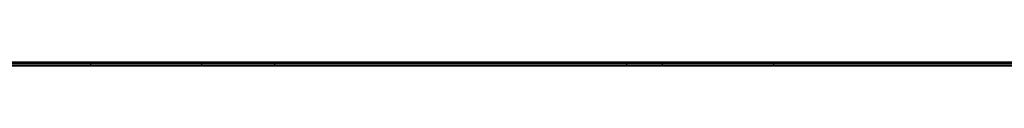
# Model space of a CAD drawing. Extents: x -3.09 to 3.09, y -0.36 to 1.94.
# Tile 78 of 168: x -1.205737 to -1.095817, y 1.8416 to 1.842. Entities that reach past the tile are written whole.
import ezdxf

# ---------------------------------------------------------------- set-up
doc = ezdxf.new("R2010")
doc.units = 0
doc.layers.get('0').update_dxf_attribs({"linetype": 'CONTINUOUS'})

# ---------------------------------------------------------------- blocks, each defined once
blk = doc.blocks.new('*U1')
at = {"extrusion": (0, 1, 0)}
for p, q in [((-3.01875, 1.842, 0.83), (3.01875, 1.842, 0.83)), ((3.01875, 1.842, -0.83), (-3.01875, 1.842, -0.83)), ((-2.92375, 1.842, -0.815), (2.92375, 1.842, -0.815)), ((2.92375, 1.842, 0.815), (-2.92375, 1.842, 0.815)), ((2.92375, 1.842, -0.7525), (-2.92375, 1.842, -0.7525)), ((-2.92375, 1.842, 0.7525), (2.92375, 1.842, 0.7525)), ((2.92375, 1.8416, -0.815), (-2.92375, 1.8416, -0.815)), ((-2.92375, 1.8416, 0.815), (2.92375, 1.8416, 0.815)), ((2.92375, 1.8416, -0.7525), (-2.92375, 1.8416, -0.7525)), ((-2.92375, 1.8416, 0.7525), (2.92375, 1.8416, 0.7525)), ((-2.45875, 1.842, -0.25), (-0.01875, 1.842, -0.25)), ((-0.01875, 1.842, 0.25), (-2.45875, 1.842, 0.25)), ((-2.45875, 1.8418, 0.25), (-0.01875, 1.8418, 0.25)), ((-0.01875, 1.8418, -0.25), (-2.45875, 1.8418, -0.25)), ((-1.18544, 1.842, 0.51106), (-1.19785, 1.842, 0.51106)), ((-1.19785, 1.842, 0.41106), (-1.17728, 1.842, 0.41106)), ((-1.19785, 1.842, 0.51106), (-1.19785, 1.842, 0.41106)), ((-1.17728, 1.8416, 0.41106), (-1.19785, 1.8416, 0.41106)), ((-1.19785, 1.8416, 0.51106), (-1.18544, 1.8416, 0.51106)), ((-1.19785, 1.8416, 0.41106), (-1.19785, 1.8416, 0.51106)), ((-1.13801, 1.842, 0.51106), (-1.18544, 1.842, 0.42159)), ((-1.18544, 1.842, 0.42159), (-1.18544, 1.842, 0.51106)), ((-1.18544, 1.8416, 0.42159), (-1.13801, 1.8416, 0.51106)), ((-1.18544, 1.8416, 0.51106), (-1.18544, 1.8416, 0.42159)), ((-1.17728, 1.842, 0.41106), (-1.13401, 1.842, 0.49269)), ((-1.13401, 1.8416, 0.49269), (-1.17728, 1.8416, 0.41106)), ((-1.1216, 1.842, 0.51106), (-1.13801, 1.842, 0.51106)), ((-1.13801, 1.8416, 0.51106), (-1.1216, 1.8416, 0.51106)), ((-1.13401, 1.842, 0.41106), (-1.1216, 1.842, 0.41106)), ((-1.13401, 1.842, 0.49269), (-1.13401, 1.842, 0.41106)), ((-1.1216, 1.8416, 0.41106), (-1.13401, 1.8416, 0.41106)), ((-1.13401, 1.8416, 0.41106), (-1.13401, 1.8416, 0.49269)), ((-1.1216, 1.842, 0.41106), (-1.1216, 1.842, 0.51106)), ((-1.1216, 1.8416, 0.51106), (-1.1216, 1.8416, 0.41106))]:
    blk.add_line(p, q, dxfattribs=at)
at = {"extrusion": (0, 0, -1)}
for p, q in [((-3.01875, 1.842, 0.83), (3.01875, 1.842, 0.83)), ((2.92375, 1.842, -0.7525), (-2.92375, 1.842, -0.7525)), ((2.92375, 1.842, 0.815), (-2.92375, 1.842, 0.815)), ((2.92375, 1.8416, -0.7525), (-2.92375, 1.8416, -0.7525)), ((-2.92375, 1.8416, 0.815), (2.92375, 1.8416, 0.815)), ((-0.01875, 1.842, 0.25), (-2.45875, 1.842, 0.25)), ((-2.45875, 1.8418, 0.25), (-0.01875, 1.8418, 0.25)), ((-1.18544, 1.842, 0.51106), (-1.19785, 1.842, 0.51106)), ((-1.19785, 1.842, 0.51106), (-1.19785, 1.8416, 0.51106)), ((-1.19785, 1.8416, 0.51106), (-1.18544, 1.8416, 0.51106)), ((-1.18544, 1.842, 0.51106), (-1.18544, 1.8416, 0.51106)), ((-1.1216, 1.842, 0.51106), (-1.13801, 1.842, 0.51106)), ((-1.13801, 1.842, 0.51106), (-1.13801, 1.8416, 0.51106)), ((-1.13801, 1.8416, 0.51106), (-1.1216, 1.8416, 0.51106)), ((-1.1216, 1.842, 0.51106), (-1.1216, 1.8416, 0.51106))]:
    blk.add_line(p, q, dxfattribs=at)
for p, q in [((3.01875, 1.842, -0.83), (-3.01875, 1.842, -0.83)), ((-2.92375, 1.842, 0.7525), (2.92375, 1.842, 0.7525)), ((-2.92375, 1.842, -0.815), (2.92375, 1.842, -0.815)), ((-2.92375, 1.8416, 0.7525), (2.92375, 1.8416, 0.7525)), ((2.92375, 1.8416, -0.815), (-2.92375, 1.8416, -0.815)), ((-2.45875, 1.842, -0.25), (-0.01875, 1.842, -0.25)), ((-0.01875, 1.8418, -0.25), (-2.45875, 1.8418, -0.25)), ((-1.19785, 1.842, 0.41106), (-1.17728, 1.842, 0.41106)), ((-1.19785, 1.842, 0.41106), (-1.19785, 1.8416, 0.41106)), ((-1.17728, 1.8416, 0.41106), (-1.19785, 1.8416, 0.41106)), ((-1.17728, 1.842, 0.41106), (-1.17728, 1.8416, 0.41106)), ((-1.13401, 1.842, 0.41106), (-1.1216, 1.842, 0.41106)), ((-1.13401, 1.842, 0.41106), (-1.13401, 1.8416, 0.41106)), ((-1.1216, 1.8416, 0.41106), (-1.13401, 1.8416, 0.41106)), ((-1.1216, 1.842, 0.41106), (-1.1216, 1.8416, 0.41106))]:
    blk.add_line(p, q)
at = {"extrusion": (1, 0, 0)}
for p, q in [((-1.19785, 1.842, 0.51106), (-1.19785, 1.842, 0.41106)), ((-1.19785, 1.842, 0.51106), (-1.19785, 1.8416, 0.51106)), ((-1.19785, 1.842, 0.41106), (-1.19785, 1.8416, 0.41106)), ((-1.19785, 1.8416, 0.41106), (-1.19785, 1.8416, 0.51106)), ((-1.13401, 1.842, 0.49269), (-1.13401, 1.842, 0.41106)), ((-1.13401, 1.842, 0.49269), (-1.13401, 1.8416, 0.49269)), ((-1.13401, 1.842, 0.41106), (-1.13401, 1.8416, 0.41106)), ((-1.13401, 1.8416, 0.41106), (-1.13401, 1.8416, 0.49269))]:
    blk.add_line(p, q, dxfattribs=at)
at = {"extrusion": (-1, 0, 0)}
for p, q in [((-1.18544, 1.842, 0.42159), (-1.18544, 1.842, 0.51106)), ((-1.18544, 1.842, 0.42159), (-1.18544, 1.8416, 0.42159)), ((-1.18544, 1.842, 0.51106), (-1.18544, 1.8416, 0.51106)), ((-1.18544, 1.8416, 0.51106), (-1.18544, 1.8416, 0.42159)), ((-1.1216, 1.842, 0.41106), (-1.1216, 1.842, 0.51106)), ((-1.1216, 1.842, 0.41106), (-1.1216, 1.8416, 0.41106)), ((-1.1216, 1.842, 0.51106), (-1.1216, 1.8416, 0.51106)), ((-1.1216, 1.8416, 0.51106), (-1.1216, 1.8416, 0.41106))]:
    blk.add_line(p, q, dxfattribs=at)
at = {"extrusion": (0.883533, 0, -0.468369)}
for p, q in [((-1.13801, 1.842, 0.51106), (-1.18544, 1.842, 0.42159)), ((-1.18544, 1.842, 0.42159), (-1.18544, 1.8416, 0.42159)), ((-1.18544, 1.8416, 0.42159), (-1.13801, 1.8416, 0.51106)), ((-1.13801, 1.842, 0.51106), (-1.13801, 1.8416, 0.51106))]:
    blk.add_line(p, q, dxfattribs=at)
at = {"extrusion": (-0.883573, 0, 0.468294)}
for p, q in [((-1.17728, 1.842, 0.41106), (-1.13401, 1.842, 0.49269)), ((-1.17728, 1.842, 0.41106), (-1.17728, 1.8416, 0.41106)), ((-1.13401, 1.8416, 0.49269), (-1.17728, 1.8416, 0.41106)), ((-1.13401, 1.842, 0.49269), (-1.13401, 1.8416, 0.49269))]:
    blk.add_line(p, q, dxfattribs=at)

msp = doc.modelspace()

# ---------------------------------------------------------------- block references
msp.add_blockref('*U1', (0, 0))

doc.saveas('drawing.dxf')
